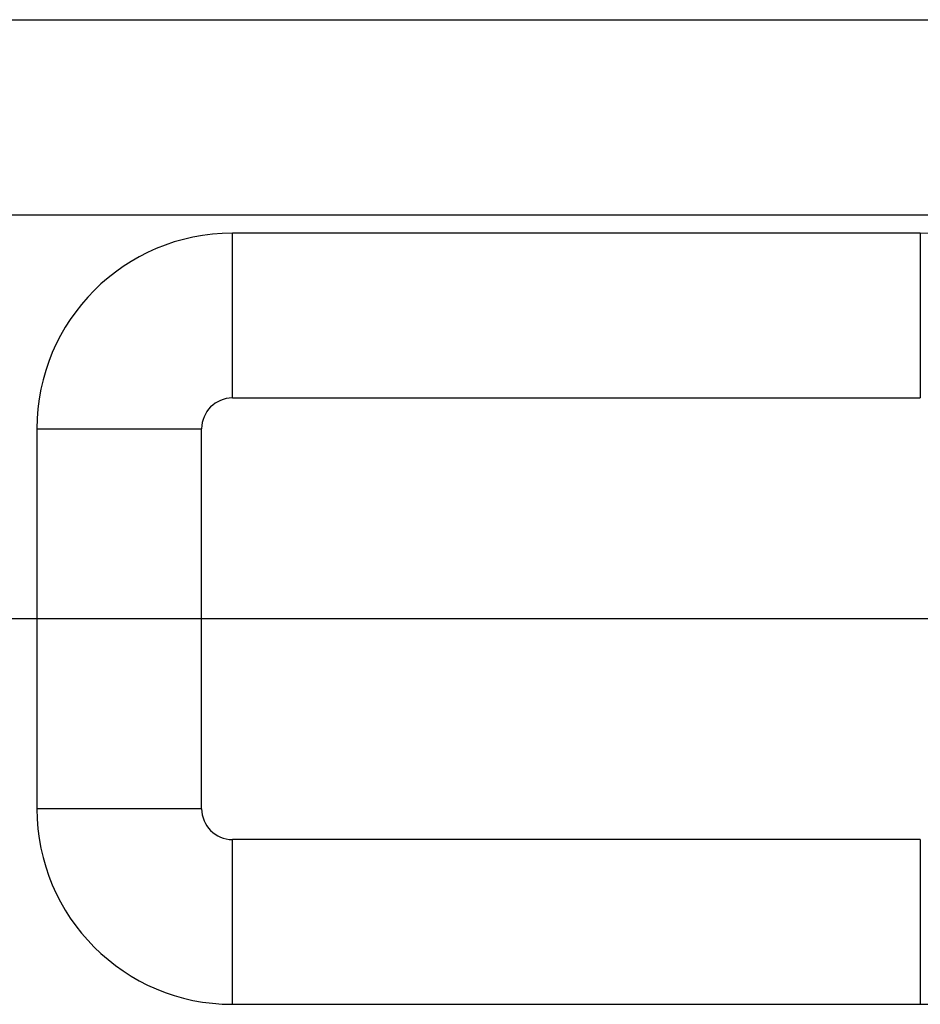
# Model space of a CAD drawing. Header units: inches. Extents: x 0 to 22, y 0 to 17.
# Tile 36 of 47: x 8.692 to 9.268, y 12.875 to 13.504. Entities that reach past the tile are written whole.
import ezdxf

# ---------------------------------------------------------------- set-up
doc = ezdxf.new("R2010")
doc.units = ezdxf.units.IN
doc.header["$LTSCALE"] = 1.21
doc.header["$MEASUREMENT"] = 0
doc.layers.get('0').update_dxf_attribs({"linetype": 'CONTINUOUS'})

msp = doc.modelspace()

# ---------------------------------------------------------------- linework, layer by layer
at = {"color": 9, "linetype": 'CONTINUOUS'}
for p, q in [((8.57447, 13.5041), (12.56288, 13.5041)), ((12.12736, 13.3791), (8.55447, 13.3791)), ((8.82788, 13.26224), (8.82788, 13.3676)), ((9.26788, 13.3676), (9.26788, 13.26224)), ((8.82788, 13.26224), (9.26788, 13.26224)), ((8.70288, 13.2426), (8.80824, 13.2426)), ((8.80824, 12.9996), (8.80824, 13.2426)), ((8.80824, 12.9996), (8.70288, 12.9996)), ((8.82788, 12.8746), (8.82788, 12.97996)), ((9.26788, 12.97996), (8.82788, 12.97996)), ((9.26788, 12.97996), (9.26788, 12.8746))]:
    msp.add_line(p, q, dxfattribs=at)
at = {"color": 6, "linetype": 'CONTINUOUS'}
for p, q in [((9.26788, 13.3676), (8.82788, 13.3676)), ((8.70288, 13.2426), (8.70288, 12.9996)), ((8.82788, 12.8746), (9.26788, 12.8746))]:
    msp.add_line(p, q, dxfattribs=at)
at = {"color": 7, "linetype": 'CONTINUOUS'}
msp.add_line((12.56288, 13.1211), (8.55447, 13.1211), dxfattribs=at)
at = {"color": 6, "linetype": 'CONTINUOUS'}
for centre, start, end in [((8.82788, 13.2426), 90, 180), ((9.26788, 13.2426), 0, 90), ((8.82788, 12.9996), 180, 270), ((9.26788, 12.9996), 270, 360)]:
    msp.add_arc(centre, 0.125, start, end, dxfattribs=at)
at = {"color": 9, "linetype": 'CONTINUOUS'}
for centre, start, end in [((8.82788, 13.2426), 90, 180), ((8.82788, 12.9996), 180, 270)]:
    msp.add_arc(centre, 0.01964, start, end, dxfattribs=at)

doc.saveas('drawing.dxf')
